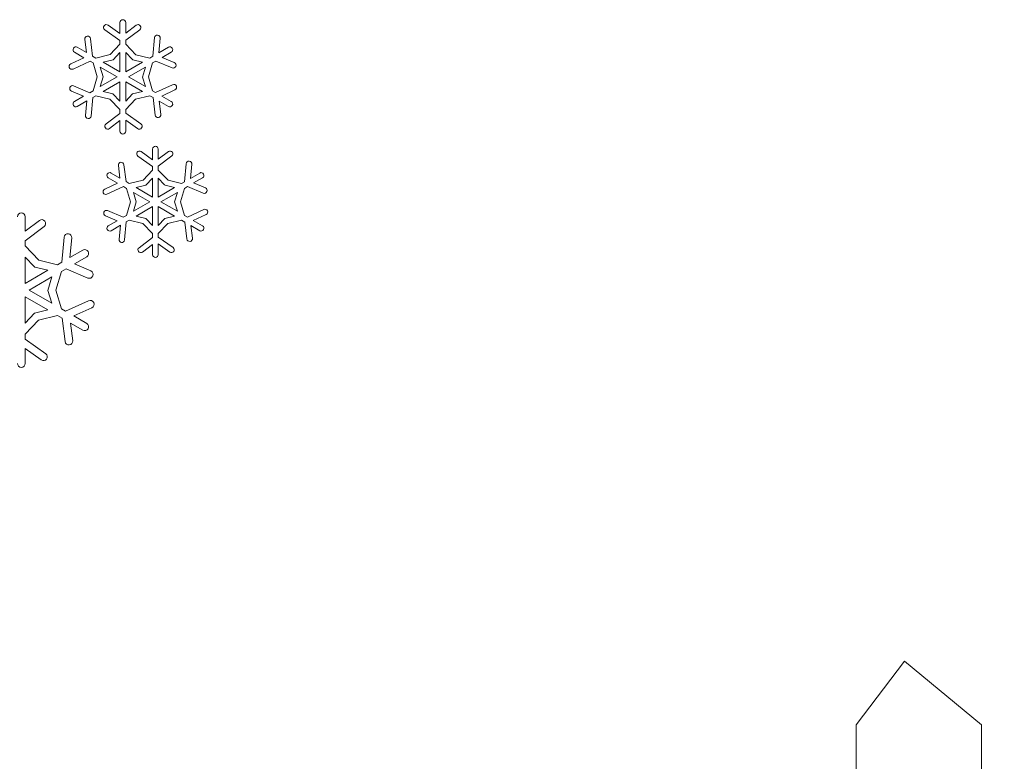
# Model space of a CAD drawing. Header units: centimetres. Extents: x -132 to 124, y -95 to 91.
# Tile 34 of 56: x -66 to -46, y 54 to 69. Entities that reach past the tile are written whole.
import ezdxf

# ---------------------------------------------------------------- set-up
doc = ezdxf.new("R2010")
doc.units = ezdxf.units.CM
doc.header["$MEASUREMENT"] = 0
doc.layers.add('Layer 1', color=7, linetype='Continuous')

msp = doc.modelspace()

# ---------------------------------------------------------------- linework, layer by layer
at = {"layer": 'Layer 1', "lineweight": 5}
for points, knots in [([(-63.96622, 68.74423), (-63.99147, 68.76217), (-63.99739, 68.79717), (-63.97928, 68.82241), (-63.97928, 68.82241), (-63.96152, 68.84766), (-63.92652, 68.85358), (-63.90127, 68.83565)], [0, 0, 0, 0, 0.33333333, 0.33333333, 0.33333333, 0.33333333, 1, 1, 1, 1]), ([(-63.90127, 68.83565), (-63.90127, 68.83565), (-63.6662, 68.66883), (-63.6662, 68.66883), (-63.6662, 68.66883), (-63.6662, 68.66883), (-63.6662, 68.88667), (-63.6662, 68.88667)], [0, 0, 0, 0, 0.33333333, 0.33333333, 0.33333333, 0.33333333, 1, 1, 1, 1]), ([(-63.55371, 68.88667), (-63.55371, 68.88667), (-63.55371, 68.67841), (-63.55371, 68.67841), (-63.55371, 68.67841), (-63.55371, 68.67841), (-63.34615, 68.8346), (-63.34615, 68.8346)], [0, 0, 0, 0, 0.33333333, 0.33333333, 0.33333333, 0.33333333, 1, 1, 1, 1]), ([(-63.34615, 68.8346), (-63.32142, 68.85341), (-63.28625, 68.84836), (-63.26744, 68.82381), (-63.26744, 68.82381), (-63.24881, 68.79908), (-63.25369, 68.76373), (-63.27841, 68.7451)], [0, 0, 0, 0, 0.33333333, 0.33333333, 0.33333333, 0.33333333, 1, 1, 1, 1]), ([(-64.24726, 68.56854), (-64.24726, 68.56854), (-64.2053, 68.22655), (-64.2053, 68.22655), (-64.2053, 68.22655), (-64.2053, 68.22655), (-64.13913, 68.18841), (-64.13913, 68.18841), (-64.13913, 68.18841), (-64.13913, 68.18841), (-63.86018, 68.25632), (-63.86018, 68.25632), (-63.86018, 68.25632), (-63.86018, 68.25632), (-63.6662, 68.46127), (-63.6662, 68.46127), (-63.6662, 68.46127), (-63.6662, 68.46127), (-63.6662, 68.53145), (-63.6662, 68.53145), (-63.6662, 68.53145), (-63.6662, 68.53145), (-63.96622, 68.74423), (-63.96622, 68.74423)], [0, 0, 0, 0, 0.14285714, 0.14285714, 0.14285714, 0.14285714, 0.28571429, 0.28571429, 0.28571429, 0.28571429, 0.42857143, 0.42857143, 0.42857143, 0.42857143, 0.57142857, 0.57142857, 0.57142857, 0.57142857, 0.71428571, 0.71428571, 0.71428571, 0.71428571, 1, 1, 1, 1]), ([(-63.27841, 68.7451), (-63.27841, 68.7451), (-63.55371, 68.53789), (-63.55371, 68.53789), (-63.55371, 68.53789), (-63.55371, 68.53789), (-63.55371, 68.46145), (-63.55371, 68.46145), (-63.55371, 68.46145), (-63.55371, 68.46145), (-63.35538, 68.25389), (-63.35538, 68.25389), (-63.35538, 68.25389), (-63.35538, 68.25389), (-63.08061, 68.18841), (-63.08061, 68.18841), (-63.08061, 68.18841), (-63.08061, 68.18841), (-63.02001, 68.22341), (-63.02001, 68.22341), (-63.02001, 68.22341), (-63.02001, 68.22341), (-62.98588, 68.58943), (-62.98588, 68.58943)], [0, 0, 0, 0, 0.14285714, 0.14285714, 0.14285714, 0.14285714, 0.28571429, 0.28571429, 0.28571429, 0.28571429, 0.42857143, 0.42857143, 0.42857143, 0.42857143, 0.57142857, 0.57142857, 0.57142857, 0.57142857, 0.71428571, 0.71428571, 0.71428571, 0.71428571, 1, 1, 1, 1]), ([(-62.98588, 68.58943), (-62.98292, 68.62043), (-62.95541, 68.64306), (-62.92476, 68.6401), (-62.92476, 68.6401), (-62.89377, 68.63714), (-62.8713, 68.6098), (-62.87426, 68.57881)], [0, 0, 0, 0, 0.33333333, 0.33333333, 0.33333333, 0.33333333, 1, 1, 1, 1]), ([(-64.50741, 68.40085), (-64.50741, 68.40085), (-64.32719, 68.29689), (-64.32719, 68.29689), (-64.32719, 68.29689), (-64.32719, 68.29689), (-64.35871, 68.55478), (-64.35871, 68.55478)], [0, 0, 0, 0, 0.33333333, 0.33333333, 0.33333333, 0.33333333, 1, 1, 1, 1]), ([(-64.35871, 68.55478), (-64.36236, 68.5856), (-64.3406, 68.61363), (-64.30978, 68.61747), (-64.30978, 68.61747), (-64.27913, 68.62112), (-64.25092, 68.59936), (-64.24726, 68.56854)], [0, 0, 0, 0, 0.33333333, 0.33333333, 0.33333333, 0.33333333, 1, 1, 1, 1]), ([(-62.87426, 68.57881), (-62.87426, 68.57881), (-62.90108, 68.29219), (-62.90108, 68.29219), (-62.90108, 68.29219), (-62.90108, 68.29219), (-62.7125, 68.40085), (-62.7125, 68.40085)], [0, 0, 0, 0, 0.33333333, 0.33333333, 0.33333333, 0.33333333, 1, 1, 1, 1]), ([(-64.63696, 68.07453), (-64.63696, 68.07453), (-64.37507, 68.19468), (-64.37507, 68.19468), (-64.37507, 68.19468), (-64.37507, 68.19468), (-64.56366, 68.30351), (-64.56366, 68.30351)], [0, 0, 0, 0, 0.33333333, 0.33333333, 0.33333333, 0.33333333, 1, 1, 1, 1]), ([(-63.99861, 68.1071), (-63.99861, 68.1071), (-63.6662, 67.91521), (-63.6662, 67.91521), (-63.6662, 67.91521), (-63.6662, 67.91521), (-63.6662, 68.29811), (-63.6662, 68.29811), (-63.6662, 68.29811), (-63.6662, 68.29811), (-63.80115, 68.15515), (-63.80115, 68.15515), (-63.80115, 68.15515), (-63.80115, 68.15515), (-63.99861, 68.1071), (-63.99861, 68.1071)], [0, 0, 0, 0, 0.2, 0.2, 0.2, 0.2, 0.4, 0.4, 0.4, 0.4, 0.6, 0.6, 0.6, 0.6, 1, 1, 1, 1]), ([(-63.55371, 68.29898), (-63.55371, 68.29898), (-63.55371, 67.91521), (-63.55371, 67.91521), (-63.55371, 67.91521), (-63.55371, 67.91521), (-63.22235, 68.10657), (-63.22235, 68.10657), (-63.22235, 68.10657), (-63.22235, 68.10657), (-63.41336, 68.15202), (-63.41336, 68.15202), (-63.41336, 68.15202), (-63.41336, 68.15202), (-63.42503, 68.16421), (-63.42503, 68.16421), (-63.42503, 68.16421), (-63.42503, 68.16421), (-63.55371, 68.29898), (-63.55371, 68.29898)], [0, 0, 0, 0, 0.16666667, 0.16666667, 0.16666667, 0.16666667, 0.33333333, 0.33333333, 0.33333333, 0.33333333, 0.5, 0.5, 0.5, 0.5, 0.66666667, 0.66666667, 0.66666667, 0.66666667, 1, 1, 1, 1]), ([(-62.65625, 68.30351), (-62.65625, 68.30351), (-62.83665, 68.19938), (-62.83665, 68.19938), (-62.83665, 68.19938), (-62.83665, 68.19938), (-62.5974, 68.09787), (-62.5974, 68.09787)], [0, 0, 0, 0, 0.33333333, 0.33333333, 0.33333333, 0.33333333, 1, 1, 1, 1]), ([(-64.5903, 67.97249), (-64.61851, 67.95961), (-64.65194, 67.97197), (-64.66465, 68.00018), (-64.66465, 68.00018), (-64.67754, 68.02839), (-64.66517, 68.06165), (-64.63696, 68.07453)], [0, 0, 0, 0, 0.33333333, 0.33333333, 0.33333333, 0.33333333, 1, 1, 1, 1]), ([(-64.57863, 67.6413), (-64.57863, 67.6413), (-64.26154, 67.50653), (-64.26154, 67.50653), (-64.26154, 67.50653), (-64.26154, 67.50653), (-64.19537, 67.54466), (-64.19537, 67.54466), (-64.19537, 67.54466), (-64.19537, 67.54466), (-64.11458, 67.82031), (-64.11458, 67.82031), (-64.11458, 67.82031), (-64.11458, 67.82031), (-64.19537, 68.0909), (-64.19537, 68.0909), (-64.19537, 68.0909), (-64.19537, 68.0909), (-64.25597, 68.1259), (-64.25597, 68.1259), (-64.25597, 68.1259), (-64.25597, 68.1259), (-64.5903, 67.97249), (-64.5903, 67.97249)], [0, 0, 0, 0, 0.14285714, 0.14285714, 0.14285714, 0.14285714, 0.28571429, 0.28571429, 0.28571429, 0.28571429, 0.42857143, 0.42857143, 0.42857143, 0.42857143, 0.57142857, 0.57142857, 0.57142857, 0.57142857, 0.71428571, 0.71428571, 0.71428571, 0.71428571, 1, 1, 1, 1]), ([(-62.64128, 67.99426), (-62.64128, 67.99426), (-62.95837, 68.12904), (-62.95837, 68.12904), (-62.95837, 68.12904), (-62.95837, 68.12904), (-63.02454, 68.0909), (-63.02454, 68.0909), (-63.02454, 68.0909), (-63.02454, 68.0909), (-63.10516, 67.81543), (-63.10516, 67.81543), (-63.10516, 67.81543), (-63.10516, 67.81543), (-63.02454, 67.54466), (-63.02454, 67.54466), (-63.02454, 67.54466), (-63.02454, 67.54466), (-62.96377, 67.50984), (-62.96377, 67.50984), (-62.96377, 67.50984), (-62.96377, 67.50984), (-62.62961, 67.66324), (-62.62961, 67.66324)], [0, 0, 0, 0, 0.14285714, 0.14285714, 0.14285714, 0.14285714, 0.28571429, 0.28571429, 0.28571429, 0.28571429, 0.42857143, 0.42857143, 0.42857143, 0.42857143, 0.57142857, 0.57142857, 0.57142857, 0.57142857, 0.71428571, 0.71428571, 0.71428571, 0.71428571, 1, 1, 1, 1]), ([(-62.5974, 68.09787), (-62.56884, 68.08568), (-62.55561, 68.05277), (-62.56762, 68.02421), (-62.56762, 68.02421), (-62.57964, 67.99548), (-62.61255, 67.98225), (-62.64128, 67.99426)], [0, 0, 0, 0, 0.33333333, 0.33333333, 0.33333333, 0.33333333, 1, 1, 1, 1]), ([(-64.05485, 67.6258), (-64.05485, 67.6258), (-63.72244, 67.81787), (-63.72244, 67.81787), (-63.72244, 67.81787), (-63.72244, 67.81787), (-64.05398, 68.00924), (-64.05398, 68.00924), (-64.05398, 68.00924), (-64.05398, 68.00924), (-63.99756, 67.821), (-63.99756, 67.821), (-63.99756, 67.821), (-63.99756, 67.821), (-64.05485, 67.6258), (-64.05485, 67.6258)], [0, 0, 0, 0, 0.2, 0.2, 0.2, 0.2, 0.4, 0.4, 0.4, 0.4, 0.6, 0.6, 0.6, 0.6, 1, 1, 1, 1]), ([(-63.16506, 68.00976), (-63.16506, 68.00976), (-63.49747, 67.81787), (-63.49747, 67.81787), (-63.49747, 67.81787), (-63.49747, 67.81787), (-63.1661, 67.6265), (-63.1661, 67.6265), (-63.1661, 67.6265), (-63.1661, 67.6265), (-63.22217, 67.81456), (-63.22217, 67.81456), (-63.22217, 67.81456), (-63.22217, 67.81456), (-63.16506, 68.00976), (-63.16506, 68.00976)], [0, 0, 0, 0, 0.2, 0.2, 0.2, 0.2, 0.4, 0.4, 0.4, 0.4, 0.6, 0.6, 0.6, 0.6, 1, 1, 1, 1]), ([(-63.6662, 67.33658), (-63.6662, 67.33658), (-63.6662, 67.72036), (-63.6662, 67.72036), (-63.6662, 67.72036), (-63.6662, 67.72036), (-63.99756, 67.52916), (-63.99756, 67.52916), (-63.99756, 67.52916), (-63.99756, 67.52916), (-63.80655, 67.48372), (-63.80655, 67.48372), (-63.80655, 67.48372), (-63.80655, 67.48372), (-63.6662, 67.33658), (-63.6662, 67.33658)], [0, 0, 0, 0, 0.2, 0.2, 0.2, 0.2, 0.4, 0.4, 0.4, 0.4, 0.6, 0.6, 0.6, 0.6, 1, 1, 1, 1]), ([(-63.2213, 67.52864), (-63.2213, 67.52864), (-63.55371, 67.72036), (-63.55371, 67.72036), (-63.55371, 67.72036), (-63.55371, 67.72036), (-63.55371, 67.3378), (-63.55371, 67.3378), (-63.55371, 67.3378), (-63.55371, 67.3378), (-63.41876, 67.48058), (-63.41876, 67.48058), (-63.41876, 67.48058), (-63.41876, 67.48058), (-63.2213, 67.52864), (-63.2213, 67.52864)], [0, 0, 0, 0, 0.2, 0.2, 0.2, 0.2, 0.4, 0.4, 0.4, 0.4, 0.6, 0.6, 0.6, 0.6, 1, 1, 1, 1]), ([(-62.62961, 67.66324), (-62.6014, 67.67595), (-62.56815, 67.66359), (-62.55526, 67.63556), (-62.55526, 67.63556), (-62.54237, 67.60717), (-62.55474, 67.57409), (-62.58295, 67.5612)], [0, 0, 0, 0, 0.33333333, 0.33333333, 0.33333333, 0.33333333, 1, 1, 1, 1]), ([(-64.62251, 67.53787), (-64.65089, 67.54988), (-64.6643, 67.58297), (-64.65246, 67.61153), (-64.65246, 67.61153), (-64.64027, 67.64008), (-64.60736, 67.65349), (-64.57863, 67.6413)], [0, 0, 0, 0, 0.33333333, 0.33333333, 0.33333333, 0.33333333, 1, 1, 1, 1]), ([(-64.56366, 67.33222), (-64.56366, 67.33222), (-64.38343, 67.43618), (-64.38343, 67.43618), (-64.38343, 67.43618), (-64.38343, 67.43618), (-64.62251, 67.53787), (-64.62251, 67.53787)], [0, 0, 0, 0, 0.33333333, 0.33333333, 0.33333333, 0.33333333, 1, 1, 1, 1]), ([(-62.58295, 67.5612), (-62.58295, 67.5612), (-62.84484, 67.44105), (-62.84484, 67.44105), (-62.84484, 67.44105), (-62.84484, 67.44105), (-62.65625, 67.33222), (-62.65625, 67.33222)], [0, 0, 0, 0, 0.33333333, 0.33333333, 0.33333333, 0.33333333, 1, 1, 1, 1]), ([(-64.34582, 67.05675), (-64.34582, 67.05675), (-64.31883, 67.34354), (-64.31883, 67.34354), (-64.31883, 67.34354), (-64.31883, 67.34354), (-64.50741, 67.23471), (-64.50741, 67.23471)], [0, 0, 0, 0, 0.33333333, 0.33333333, 0.33333333, 0.33333333, 1, 1, 1, 1]), ([(-63.9415, 66.89063), (-63.9415, 66.89063), (-63.6662, 67.09785), (-63.6662, 67.09785), (-63.6662, 67.09785), (-63.6662, 67.09785), (-63.6662, 67.17412), (-63.6662, 67.17412), (-63.6662, 67.17412), (-63.6662, 67.17412), (-63.86453, 67.38202), (-63.86453, 67.38202), (-63.86453, 67.38202), (-63.86453, 67.38202), (-64.13931, 67.44732), (-64.13931, 67.44732), (-64.13931, 67.44732), (-64.13931, 67.44732), (-64.19973, 67.4125), (-64.19973, 67.4125), (-64.19973, 67.4125), (-64.19973, 67.4125), (-64.23421, 67.04613), (-64.23421, 67.04613)], [0, 0, 0, 0, 0.14285714, 0.14285714, 0.14285714, 0.14285714, 0.28571429, 0.28571429, 0.28571429, 0.28571429, 0.42857143, 0.42857143, 0.42857143, 0.42857143, 0.57142857, 0.57142857, 0.57142857, 0.57142857, 0.71428571, 0.71428571, 0.71428571, 0.71428571, 1, 1, 1, 1]), ([(-62.97265, 67.0672), (-62.97265, 67.0672), (-63.01461, 67.40901), (-63.01461, 67.40901), (-63.01461, 67.40901), (-63.01461, 67.40901), (-63.08078, 67.44732), (-63.08078, 67.44732), (-63.08078, 67.44732), (-63.08078, 67.44732), (-63.35973, 67.37941), (-63.35973, 67.37941), (-63.35973, 67.37941), (-63.35973, 67.37941), (-63.55371, 67.17429), (-63.55371, 67.17429), (-63.55371, 67.17429), (-63.55371, 67.17429), (-63.55371, 67.10429), (-63.55371, 67.10429), (-63.55371, 67.10429), (-63.55371, 67.10429), (-63.25369, 66.89151), (-63.25369, 66.89151)], [0, 0, 0, 0, 0.14285714, 0.14285714, 0.14285714, 0.14285714, 0.28571429, 0.28571429, 0.28571429, 0.28571429, 0.42857143, 0.42857143, 0.42857143, 0.42857143, 0.57142857, 0.57142857, 0.57142857, 0.57142857, 0.71428571, 0.71428571, 0.71428571, 0.71428571, 1, 1, 1, 1]), ([(-62.7125, 67.23471), (-62.7125, 67.23471), (-62.89272, 67.33884), (-62.89272, 67.33884), (-62.89272, 67.33884), (-62.89272, 67.33884), (-62.8612, 67.08096), (-62.8612, 67.08096)], [0, 0, 0, 0, 0.33333333, 0.33333333, 0.33333333, 0.33333333, 1, 1, 1, 1]), ([(-64.23421, 67.04613), (-64.23699, 67.01531), (-64.2645, 66.99267), (-64.29515, 66.99563), (-64.29515, 66.99563), (-64.32597, 66.99859), (-64.34861, 67.02593), (-64.34582, 67.05675)], [0, 0, 0, 0, 0.33333333, 0.33333333, 0.33333333, 0.33333333, 1, 1, 1, 1]), ([(-63.87376, 66.80096), (-63.89849, 66.78215), (-63.93366, 66.7872), (-63.95247, 66.81193), (-63.95247, 66.81193), (-63.9711, 66.83666), (-63.96622, 66.872), (-63.9415, 66.89063)], [0, 0, 0, 0, 0.33333333, 0.33333333, 0.33333333, 0.33333333, 1, 1, 1, 1]), ([(-63.6662, 66.74924), (-63.6662, 66.74924), (-63.6662, 66.95733), (-63.6662, 66.95733), (-63.6662, 66.95733), (-63.6662, 66.95733), (-63.87376, 66.80096), (-63.87376, 66.80096)], [0, 0, 0, 0, 0.33333333, 0.33333333, 0.33333333, 0.33333333, 1, 1, 1, 1]), ([(-63.31864, 66.80009), (-63.31864, 66.80009), (-63.55371, 66.96673), (-63.55371, 66.96673), (-63.55371, 66.96673), (-63.55371, 66.96673), (-63.55371, 66.74924), (-63.55371, 66.74924)], [0, 0, 0, 0, 0.33333333, 0.33333333, 0.33333333, 0.33333333, 1, 1, 1, 1]), ([(-63.25369, 66.89151), (-63.22844, 66.87357), (-63.22252, 66.8384), (-63.24063, 66.81315), (-63.24063, 66.81315), (-63.25856, 66.78807), (-63.29356, 66.78215), (-63.31864, 66.80009)], [0, 0, 0, 0, 0.33333333, 0.33333333, 0.33333333, 0.33333333, 1, 1, 1, 1]), ([(-62.8612, 67.08096), (-62.85737, 67.05014), (-62.87931, 67.0221), (-62.91013, 67.01827), (-62.91013, 67.01827), (-62.94078, 67.01444), (-62.96881, 67.03638), (-62.97265, 67.0672)], [0, 0, 0, 0, 0.33333333, 0.33333333, 0.33333333, 0.33333333, 1, 1, 1, 1]), ([(-63.31498, 66.25959), (-63.33953, 66.27701), (-63.34528, 66.31114), (-63.32787, 66.33551), (-63.32787, 66.33551), (-63.31028, 66.36007), (-63.27633, 66.36581), (-63.25177, 66.3484)], [0, 0, 0, 0, 0.33333333, 0.33333333, 0.33333333, 0.33333333, 1, 1, 1, 1]), ([(-63.25177, 66.3484), (-63.25177, 66.3484), (-63.02314, 66.18646), (-63.02314, 66.18646), (-63.02314, 66.18646), (-63.02314, 66.18646), (-63.02314, 66.39803), (-63.02314, 66.39803)], [0, 0, 0, 0, 0.33333333, 0.33333333, 0.33333333, 0.33333333, 1, 1, 1, 1]), ([(-62.91362, 66.39803), (-62.91362, 66.39803), (-62.91362, 66.19551), (-62.91362, 66.19551), (-62.91362, 66.19551), (-62.91362, 66.19551), (-62.71163, 66.34753), (-62.71163, 66.34753)], [0, 0, 0, 0, 0.33333333, 0.33333333, 0.33333333, 0.33333333, 1, 1, 1, 1]), ([(-62.71163, 66.34753), (-62.6876, 66.36581), (-62.65329, 66.36094), (-62.63501, 66.33691), (-62.63501, 66.33691), (-62.6169, 66.31288), (-62.62178, 66.27857), (-62.64563, 66.26046)], [0, 0, 0, 0, 0.33333333, 0.33333333, 0.33333333, 0.33333333, 1, 1, 1, 1]), ([(-63.69702, 66.07519), (-63.70068, 66.10497), (-63.67926, 66.13231), (-63.64948, 66.13614), (-63.64948, 66.13614), (-63.61936, 66.13979), (-63.59219, 66.11855), (-63.58836, 66.08843)], [0, 0, 0, 0, 0.33333333, 0.33333333, 0.33333333, 0.33333333, 1, 1, 1, 1]), ([(-63.58836, 66.08843), (-63.58836, 66.08843), (-63.54779, 65.75567), (-63.54779, 65.75567), (-63.54779, 65.75567), (-63.54779, 65.75567), (-63.48336, 65.71858), (-63.48336, 65.71858), (-63.48336, 65.71858), (-63.48336, 65.71858), (-63.21172, 65.78475), (-63.21172, 65.78475), (-63.21172, 65.78475), (-63.21172, 65.78475), (-63.02314, 65.9843), (-63.02314, 65.9843), (-63.02314, 65.9843), (-63.02314, 65.9843), (-63.02314, 66.05238), (-63.02314, 66.05238), (-63.02314, 66.05238), (-63.02314, 66.05238), (-63.31498, 66.25959), (-63.31498, 66.25959)], [0, 0, 0, 0, 0.14285714, 0.14285714, 0.14285714, 0.14285714, 0.28571429, 0.28571429, 0.28571429, 0.28571429, 0.42857143, 0.42857143, 0.42857143, 0.42857143, 0.57142857, 0.57142857, 0.57142857, 0.57142857, 0.71428571, 0.71428571, 0.71428571, 0.71428571, 1, 1, 1, 1]), ([(-62.64563, 66.26046), (-62.64563, 66.26046), (-62.91362, 66.05865), (-62.91362, 66.05865), (-62.91362, 66.05865), (-62.91362, 66.05865), (-62.91362, 65.98447), (-62.91362, 65.98447), (-62.91362, 65.98447), (-62.91362, 65.98447), (-62.72068, 65.78231), (-62.72068, 65.78231), (-62.72068, 65.78231), (-62.72068, 65.78231), (-62.45322, 65.71858), (-62.45322, 65.71858), (-62.45322, 65.71858), (-62.45322, 65.71858), (-62.39437, 65.75271), (-62.39437, 65.75271), (-62.39437, 65.75271), (-62.39437, 65.75271), (-62.36093, 66.10897), (-62.36093, 66.10897)], [0, 0, 0, 0, 0.14285714, 0.14285714, 0.14285714, 0.14285714, 0.28571429, 0.28571429, 0.28571429, 0.28571429, 0.42857143, 0.42857143, 0.42857143, 0.42857143, 0.57142857, 0.57142857, 0.57142857, 0.57142857, 0.71428571, 0.71428571, 0.71428571, 0.71428571, 1, 1, 1, 1]), ([(-62.36093, 66.10897), (-62.35797, 66.13892), (-62.33151, 66.16104), (-62.30138, 66.15808), (-62.30138, 66.15808), (-62.27143, 66.15529), (-62.24949, 66.12865), (-62.25228, 66.0987)], [0, 0, 0, 0, 0.33333333, 0.33333333, 0.33333333, 0.33333333, 1, 1, 1, 1]), ([(-63.84172, 65.92544), (-63.84172, 65.92544), (-63.6662, 65.82427), (-63.6662, 65.82427), (-63.6662, 65.82427), (-63.6662, 65.82427), (-63.69702, 66.07519), (-63.69702, 66.07519)], [0, 0, 0, 0, 0.33333333, 0.33333333, 0.33333333, 0.33333333, 1, 1, 1, 1]), ([(-62.25228, 66.0987), (-62.25228, 66.0987), (-62.2784, 65.81957), (-62.2784, 65.81957), (-62.2784, 65.81957), (-62.2784, 65.81957), (-62.09504, 65.92544), (-62.09504, 65.92544)], [0, 0, 0, 0, 0.33333333, 0.33333333, 0.33333333, 0.33333333, 1, 1, 1, 1]), ([(-63.96779, 65.60783), (-63.96779, 65.60783), (-63.71304, 65.72467), (-63.71304, 65.72467), (-63.71304, 65.72467), (-63.71304, 65.72467), (-63.8964, 65.83072), (-63.8964, 65.83072)], [0, 0, 0, 0, 0.33333333, 0.33333333, 0.33333333, 0.33333333, 1, 1, 1, 1]), ([(-63.3465, 65.63952), (-63.3465, 65.63952), (-63.02314, 65.45286), (-63.02314, 65.45286), (-63.02314, 65.45286), (-63.02314, 65.45286), (-63.02314, 65.82532), (-63.02314, 65.82532), (-63.02314, 65.82532), (-63.02314, 65.82532), (-63.15444, 65.68619), (-63.15444, 65.68619), (-63.15444, 65.68619), (-63.15444, 65.68619), (-63.3465, 65.63952), (-63.3465, 65.63952)], [0, 0, 0, 0, 0.2, 0.2, 0.2, 0.2, 0.4, 0.4, 0.4, 0.4, 0.6, 0.6, 0.6, 0.6, 1, 1, 1, 1]), ([(-62.91362, 65.82636), (-62.91362, 65.82636), (-62.91362, 65.45286), (-62.91362, 65.45286), (-62.91362, 65.45286), (-62.91362, 65.45286), (-62.59113, 65.639), (-62.59113, 65.639), (-62.59113, 65.639), (-62.59113, 65.639), (-62.77693, 65.68323), (-62.77693, 65.68323), (-62.77693, 65.68323), (-62.77693, 65.68323), (-62.78842, 65.69507), (-62.78842, 65.69507), (-62.78842, 65.69507), (-62.78842, 65.69507), (-62.91362, 65.82636), (-62.91362, 65.82636)], [0, 0, 0, 0, 0.16666667, 0.16666667, 0.16666667, 0.16666667, 0.33333333, 0.33333333, 0.33333333, 0.33333333, 0.5, 0.5, 0.5, 0.5, 0.66666667, 0.66666667, 0.66666667, 0.66666667, 1, 1, 1, 1]), ([(-62.04036, 65.83072), (-62.04036, 65.83072), (-62.21571, 65.72937), (-62.21571, 65.72937), (-62.21571, 65.72937), (-62.21571, 65.72937), (-61.98307, 65.63047), (-61.98307, 65.63047)], [0, 0, 0, 0, 0.33333333, 0.33333333, 0.33333333, 0.33333333, 1, 1, 1, 1]), ([(-63.92234, 65.50858), (-63.94968, 65.49604), (-63.98207, 65.50806), (-63.9946, 65.53557), (-63.9946, 65.53557), (-64.00714, 65.56291), (-63.99513, 65.59529), (-63.96779, 65.60783)], [0, 0, 0, 0, 0.33333333, 0.33333333, 0.33333333, 0.33333333, 1, 1, 1, 1]), ([(-63.91102, 65.18627), (-63.91102, 65.18627), (-63.60247, 65.05515), (-63.60247, 65.05515), (-63.60247, 65.05515), (-63.60247, 65.05515), (-63.53804, 65.09224), (-63.53804, 65.09224), (-63.53804, 65.09224), (-63.53804, 65.09224), (-63.45951, 65.36057), (-63.45951, 65.36057), (-63.45951, 65.36057), (-63.45951, 65.36057), (-63.53804, 65.62385), (-63.53804, 65.62385), (-63.53804, 65.62385), (-63.53804, 65.62385), (-63.59707, 65.65781), (-63.59707, 65.65781), (-63.59707, 65.65781), (-63.59707, 65.65781), (-63.92234, 65.50858), (-63.92234, 65.50858)], [0, 0, 0, 0, 0.14285714, 0.14285714, 0.14285714, 0.14285714, 0.28571429, 0.28571429, 0.28571429, 0.28571429, 0.42857143, 0.42857143, 0.42857143, 0.42857143, 0.57142857, 0.57142857, 0.57142857, 0.57142857, 0.71428571, 0.71428571, 0.71428571, 0.71428571, 1, 1, 1, 1]), ([(-63.40118, 65.17129), (-63.40118, 65.17129), (-63.07782, 65.35796), (-63.07782, 65.35796), (-63.07782, 65.35796), (-63.07782, 65.35796), (-63.4003, 65.54427), (-63.4003, 65.54427), (-63.4003, 65.54427), (-63.4003, 65.54427), (-63.34563, 65.36127), (-63.34563, 65.36127), (-63.34563, 65.36127), (-63.34563, 65.36127), (-63.40118, 65.17129), (-63.40118, 65.17129)], [0, 0, 0, 0, 0.2, 0.2, 0.2, 0.2, 0.4, 0.4, 0.4, 0.4, 0.6, 0.6, 0.6, 0.6, 1, 1, 1, 1]), ([(-62.53524, 65.54497), (-62.53524, 65.54497), (-62.85894, 65.35796), (-62.85894, 65.35796), (-62.85894, 65.35796), (-62.85894, 65.35796), (-62.53645, 65.17181), (-62.53645, 65.17181), (-62.53645, 65.17181), (-62.53645, 65.17181), (-62.59096, 65.355), (-62.59096, 65.355), (-62.59096, 65.355), (-62.59096, 65.355), (-62.53524, 65.54497), (-62.53524, 65.54497)], [0, 0, 0, 0, 0.2, 0.2, 0.2, 0.2, 0.4, 0.4, 0.4, 0.4, 0.6, 0.6, 0.6, 0.6, 1, 1, 1, 1]), ([(-62.02556, 65.52982), (-62.02556, 65.52982), (-62.33429, 65.66094), (-62.33429, 65.66094), (-62.33429, 65.66094), (-62.33429, 65.66094), (-62.39854, 65.62385), (-62.39854, 65.62385), (-62.39854, 65.62385), (-62.39854, 65.62385), (-62.47708, 65.35569), (-62.47708, 65.35569), (-62.47708, 65.35569), (-62.47708, 65.35569), (-62.39854, 65.09224), (-62.39854, 65.09224), (-62.39854, 65.09224), (-62.39854, 65.09224), (-62.33969, 65.05828), (-62.33969, 65.05828), (-62.33969, 65.05828), (-62.33969, 65.05828), (-62.01424, 65.20751), (-62.01424, 65.20751)], [0, 0, 0, 0, 0.14285714, 0.14285714, 0.14285714, 0.14285714, 0.28571429, 0.28571429, 0.28571429, 0.28571429, 0.42857143, 0.42857143, 0.42857143, 0.42857143, 0.57142857, 0.57142857, 0.57142857, 0.57142857, 0.71428571, 0.71428571, 0.71428571, 0.71428571, 1, 1, 1, 1]), ([(-61.98307, 65.63047), (-61.95521, 65.6188), (-61.94215, 65.58659), (-61.95382, 65.5589), (-61.95382, 65.5589), (-61.96566, 65.53104), (-61.99788, 65.51798), (-62.02556, 65.52982)], [0, 0, 0, 0, 0.33333333, 0.33333333, 0.33333333, 0.33333333, 1, 1, 1, 1]), ([(-63.95368, 65.08562), (-63.98137, 65.09746), (-63.9946, 65.12933), (-63.98259, 65.15719), (-63.98259, 65.15719), (-63.97092, 65.18505), (-63.93888, 65.19793), (-63.91102, 65.18627)], [0, 0, 0, 0, 0.33333333, 0.33333333, 0.33333333, 0.33333333, 1, 1, 1, 1]), ([(-63.02314, 64.88973), (-63.02314, 64.88973), (-63.02314, 65.26323), (-63.02314, 65.26323), (-63.02314, 65.26323), (-63.02314, 65.26323), (-63.34545, 65.07709), (-63.34545, 65.07709), (-63.34545, 65.07709), (-63.34545, 65.07709), (-63.15966, 65.03286), (-63.15966, 65.03286), (-63.15966, 65.03286), (-63.15966, 65.03286), (-63.02314, 64.88973), (-63.02314, 64.88973)], [0, 0, 0, 0, 0.2, 0.2, 0.2, 0.2, 0.4, 0.4, 0.4, 0.4, 0.6, 0.6, 0.6, 0.6, 1, 1, 1, 1]), ([(-62.59009, 65.07639), (-62.59009, 65.07639), (-62.91362, 65.26323), (-62.91362, 65.26323), (-62.91362, 65.26323), (-62.91362, 65.26323), (-62.91362, 64.89077), (-62.91362, 64.89077), (-62.91362, 64.89077), (-62.91362, 64.89077), (-62.78215, 65.02973), (-62.78215, 65.02973), (-62.78215, 65.02973), (-62.78215, 65.02973), (-62.59009, 65.07639), (-62.59009, 65.07639)], [0, 0, 0, 0, 0.2, 0.2, 0.2, 0.2, 0.4, 0.4, 0.4, 0.4, 0.6, 0.6, 0.6, 0.6, 1, 1, 1, 1]), ([(-62.01424, 65.20751), (-61.98691, 65.22005), (-61.95452, 65.20786), (-61.94198, 65.1807), (-61.94198, 65.1807), (-61.92944, 65.15318), (-61.94146, 65.12079), (-61.96897, 65.10826)], [0, 0, 0, 0, 0.33333333, 0.33333333, 0.33333333, 0.33333333, 1, 1, 1, 1]), ([(-65.53303, 65.06403), (-65.53303, 65.06403), (-65.53303, 64.78264), (-65.53303, 64.78264), (-65.53303, 64.78264), (-65.53303, 64.78264), (-65.25286, 64.99386), (-65.25286, 64.99386)], [0, 0, 0, 0, 0.33333333, 0.33333333, 0.33333333, 0.33333333, 1, 1, 1, 1]), ([(-65.25286, 64.99386), (-65.21942, 65.0191), (-65.17171, 65.01249), (-65.14664, 64.97905), (-65.14664, 64.97905), (-65.12139, 64.94562), (-65.12801, 64.89808), (-65.16126, 64.87266)], [0, 0, 0, 0, 0.33333333, 0.33333333, 0.33333333, 0.33333333, 1, 1, 1, 1]), ([(-63.8964, 64.88555), (-63.8964, 64.88555), (-63.72087, 64.98689), (-63.72087, 64.98689), (-63.72087, 64.98689), (-63.72087, 64.98689), (-63.95368, 65.08562), (-63.95368, 65.08562)], [0, 0, 0, 0, 0.33333333, 0.33333333, 0.33333333, 0.33333333, 1, 1, 1, 1]), ([(-63.29095, 64.4558), (-63.29095, 64.4558), (-63.02314, 64.65744), (-63.02314, 64.65744), (-63.02314, 64.65744), (-63.02314, 64.65744), (-63.02314, 64.73179), (-63.02314, 64.73179), (-63.02314, 64.73179), (-63.02314, 64.73179), (-63.21608, 64.93396), (-63.21608, 64.93396), (-63.21608, 64.93396), (-63.21608, 64.93396), (-63.48336, 64.99734), (-63.48336, 64.99734), (-63.48336, 64.99734), (-63.48336, 64.99734), (-63.54239, 64.96356), (-63.54239, 64.96356), (-63.54239, 64.96356), (-63.54239, 64.96356), (-63.57565, 64.60712), (-63.57565, 64.60712)], [0, 0, 0, 0, 0.14285714, 0.14285714, 0.14285714, 0.14285714, 0.28571429, 0.28571429, 0.28571429, 0.28571429, 0.42857143, 0.42857143, 0.42857143, 0.42857143, 0.57142857, 0.57142857, 0.57142857, 0.57142857, 0.71428571, 0.71428571, 0.71428571, 0.71428571, 1, 1, 1, 1]), ([(-62.34822, 64.62749), (-62.34822, 64.62749), (-62.38897, 64.96042), (-62.38897, 64.96042), (-62.38897, 64.96042), (-62.38897, 64.96042), (-62.4534, 64.99751), (-62.4534, 64.99751), (-62.4534, 64.99751), (-62.4534, 64.99751), (-62.72504, 64.93134), (-62.72504, 64.93134), (-62.72504, 64.93134), (-62.72504, 64.93134), (-62.91362, 64.73179), (-62.91362, 64.73179), (-62.91362, 64.73179), (-62.91362, 64.73179), (-62.91362, 64.66371), (-62.91362, 64.66371), (-62.91362, 64.66371), (-62.91362, 64.66371), (-62.62178, 64.45667), (-62.62178, 64.45667)], [0, 0, 0, 0, 0.14285714, 0.14285714, 0.14285714, 0.14285714, 0.28571429, 0.28571429, 0.28571429, 0.28571429, 0.42857143, 0.42857143, 0.42857143, 0.42857143, 0.57142857, 0.57142857, 0.57142857, 0.57142857, 0.71428571, 0.71428571, 0.71428571, 0.71428571, 1, 1, 1, 1]), ([(-61.96897, 65.10826), (-61.96897, 65.10826), (-62.22372, 64.99124), (-62.22372, 64.99124), (-62.22372, 64.99124), (-62.22372, 64.99124), (-62.04036, 64.88555), (-62.04036, 64.88555)], [0, 0, 0, 0, 0.33333333, 0.33333333, 0.33333333, 0.33333333, 1, 1, 1, 1]), ([(-65.16126, 64.87266), (-65.16126, 64.87266), (-65.53303, 64.59284), (-65.53303, 64.59284), (-65.53303, 64.59284), (-65.53303, 64.59284), (-65.53303, 64.48975), (-65.53303, 64.48975), (-65.53303, 64.48975), (-65.53303, 64.48975), (-65.26539, 64.20923), (-65.26539, 64.20923), (-65.26539, 64.20923), (-65.26539, 64.20923), (-64.89415, 64.12078), (-64.89415, 64.12078), (-64.89415, 64.12078), (-64.89415, 64.12078), (-64.81231, 64.16796), (-64.81231, 64.16796), (-64.81231, 64.16796), (-64.81231, 64.16796), (-64.76599, 64.66266), (-64.76599, 64.66266)], [0, 0, 0, 0, 0.14285714, 0.14285714, 0.14285714, 0.14285714, 0.28571429, 0.28571429, 0.28571429, 0.28571429, 0.42857143, 0.42857143, 0.42857143, 0.42857143, 0.57142857, 0.57142857, 0.57142857, 0.57142857, 0.71428571, 0.71428571, 0.71428571, 0.71428571, 1, 1, 1, 1]), ([(-63.68431, 64.61739), (-63.68431, 64.61739), (-63.65819, 64.89652), (-63.65819, 64.89652), (-63.65819, 64.89652), (-63.65819, 64.89652), (-63.84172, 64.79065), (-63.84172, 64.79065)], [0, 0, 0, 0, 0.33333333, 0.33333333, 0.33333333, 0.33333333, 1, 1, 1, 1]), ([(-62.09504, 64.79065), (-62.09504, 64.79065), (-62.27039, 64.89199), (-62.27039, 64.89199), (-62.27039, 64.89199), (-62.27039, 64.89199), (-62.23974, 64.64107), (-62.23974, 64.64107)], [0, 0, 0, 0, 0.33333333, 0.33333333, 0.33333333, 0.33333333, 1, 1, 1, 1]), ([(-64.76599, 64.66266), (-64.76199, 64.70428), (-64.72507, 64.73493), (-64.68328, 64.73092), (-64.68328, 64.73092), (-64.64184, 64.72692), (-64.61119, 64.69), (-64.6152, 64.64838)], [0, 0, 0, 0, 0.33333333, 0.33333333, 0.33333333, 0.33333333, 1, 1, 1, 1]), ([(-64.6152, 64.64838), (-64.6152, 64.64838), (-64.65142, 64.26095), (-64.65142, 64.26095), (-64.65142, 64.26095), (-64.65142, 64.26095), (-64.39684, 64.40791), (-64.39684, 64.40791)], [0, 0, 0, 0, 0.33333333, 0.33333333, 0.33333333, 0.33333333, 1, 1, 1, 1]), ([(-63.57565, 64.60712), (-63.57844, 64.57699), (-63.60525, 64.55505), (-63.63503, 64.55801), (-63.63503, 64.55801), (-63.66515, 64.5608), (-63.68727, 64.58744), (-63.68431, 64.61739)], [0, 0, 0, 0, 0.33333333, 0.33333333, 0.33333333, 0.33333333, 1, 1, 1, 1]), ([(-62.23974, 64.64107), (-62.23591, 64.61095), (-62.25715, 64.58361), (-62.28728, 64.57995), (-62.28728, 64.57995), (-62.31723, 64.5763), (-62.34439, 64.59754), (-62.34822, 64.62749)], [0, 0, 0, 0, 0.33333333, 0.33333333, 0.33333333, 0.33333333, 1, 1, 1, 1]), ([(-63.22496, 64.36839), (-63.24916, 64.35028), (-63.28346, 64.35515), (-63.30157, 64.37918), (-63.30157, 64.37918), (-63.31986, 64.40339), (-63.31498, 64.43769), (-63.29095, 64.4558)], [0, 0, 0, 0, 0.33333333, 0.33333333, 0.33333333, 0.33333333, 1, 1, 1, 1]), ([(-63.02314, 64.31806), (-63.02314, 64.31806), (-63.02314, 64.52057), (-63.02314, 64.52057), (-63.02314, 64.52057), (-63.02314, 64.52057), (-63.22496, 64.36839), (-63.22496, 64.36839)], [0, 0, 0, 0, 0.33333333, 0.33333333, 0.33333333, 0.33333333, 1, 1, 1, 1]), ([(-62.68499, 64.36769), (-62.68499, 64.36769), (-62.91362, 64.5298), (-62.91362, 64.5298), (-62.91362, 64.5298), (-62.91362, 64.5298), (-62.91362, 64.31806), (-62.91362, 64.31806)], [0, 0, 0, 0, 0.33333333, 0.33333333, 0.33333333, 0.33333333, 1, 1, 1, 1]), ([(-62.62178, 64.45667), (-62.59705, 64.43926), (-62.59148, 64.40513), (-62.60872, 64.3804), (-62.60872, 64.3804), (-62.6263, 64.35585), (-62.66043, 64.3501), (-62.68499, 64.36769)], [0, 0, 0, 0, 0.33333333, 0.33333333, 0.33333333, 0.33333333, 1, 1, 1, 1]), ([(-65.53303, 64.27018), (-65.53303, 64.27018), (-65.53303, 63.75197), (-65.53303, 63.75197), (-65.53303, 63.75197), (-65.53303, 63.75197), (-65.08569, 64.0102), (-65.08569, 64.0102), (-65.08569, 64.0102), (-65.08569, 64.0102), (-65.34358, 64.07167), (-65.34358, 64.07167), (-65.34358, 64.07167), (-65.34358, 64.07167), (-65.35925, 64.08821), (-65.35925, 64.08821), (-65.35925, 64.08821), (-65.35925, 64.08821), (-65.53303, 64.27018), (-65.53303, 64.27018)], [0, 0, 0, 0, 0.16666667, 0.16666667, 0.16666667, 0.16666667, 0.33333333, 0.33333333, 0.33333333, 0.33333333, 0.5, 0.5, 0.5, 0.5, 0.66666667, 0.66666667, 0.66666667, 0.66666667, 1, 1, 1, 1]), ([(-64.32092, 64.27627), (-64.32092, 64.27627), (-64.56453, 64.13575), (-64.56453, 64.13575), (-64.56453, 64.13575), (-64.56453, 64.13575), (-64.24134, 63.99836), (-64.24134, 63.99836)], [0, 0, 0, 0, 0.33333333, 0.33333333, 0.33333333, 0.33333333, 1, 1, 1, 1]), ([(-64.30055, 63.85871), (-64.30055, 63.85871), (-64.7289, 64.04068), (-64.7289, 64.04068), (-64.7289, 64.04068), (-64.7289, 64.04068), (-64.81823, 63.98931), (-64.81823, 63.98931), (-64.81823, 63.98931), (-64.81823, 63.98931), (-64.92741, 63.61702), (-64.92741, 63.61702), (-64.92741, 63.61702), (-64.92741, 63.61702), (-64.81823, 63.25153), (-64.81823, 63.25153), (-64.81823, 63.25153), (-64.81823, 63.25153), (-64.73639, 63.20416), (-64.73639, 63.20416), (-64.73639, 63.20416), (-64.73639, 63.20416), (-64.28488, 63.41138), (-64.28488, 63.41138)], [0, 0, 0, 0, 0.14285714, 0.14285714, 0.14285714, 0.14285714, 0.28571429, 0.28571429, 0.28571429, 0.28571429, 0.42857143, 0.42857143, 0.42857143, 0.42857143, 0.57142857, 0.57142857, 0.57142857, 0.57142857, 0.71428571, 0.71428571, 0.71428571, 0.71428571, 1, 1, 1, 1]), ([(-64.24134, 63.99836), (-64.20286, 63.98217), (-64.18475, 63.93759), (-64.20112, 63.89911), (-64.20112, 63.89911), (-64.21749, 63.86045), (-64.26189, 63.84252), (-64.30055, 63.85871)], [0, 0, 0, 0, 0.33333333, 0.33333333, 0.33333333, 0.33333333, 1, 1, 1, 1]), ([(-65.00821, 63.87961), (-65.00821, 63.87961), (-65.45711, 63.62033), (-65.45711, 63.62033), (-65.45711, 63.62033), (-65.45711, 63.62033), (-65.0096, 63.36193), (-65.0096, 63.36193), (-65.0096, 63.36193), (-65.0096, 63.36193), (-65.08534, 63.6158), (-65.08534, 63.6158), (-65.08534, 63.6158), (-65.08534, 63.6158), (-65.00821, 63.87961), (-65.00821, 63.87961)], [0, 0, 0, 0, 0.2, 0.2, 0.2, 0.2, 0.4, 0.4, 0.4, 0.4, 0.6, 0.6, 0.6, 0.6, 1, 1, 1, 1]), ([(-65.08413, 63.22959), (-65.08413, 63.22959), (-65.53303, 63.48869), (-65.53303, 63.48869), (-65.53303, 63.48869), (-65.53303, 63.48869), (-65.53303, 62.9717), (-65.53303, 62.9717), (-65.53303, 62.9717), (-65.53303, 62.9717), (-65.35072, 63.16464), (-65.35072, 63.16464), (-65.35072, 63.16464), (-65.35072, 63.16464), (-65.08413, 63.22959), (-65.08413, 63.22959)], [0, 0, 0, 0, 0.2, 0.2, 0.2, 0.2, 0.4, 0.4, 0.4, 0.4, 0.6, 0.6, 0.6, 0.6, 1, 1, 1, 1]), ([(-64.28488, 63.41138), (-64.24674, 63.42879), (-64.20199, 63.4119), (-64.1844, 63.37394), (-64.1844, 63.37394), (-64.16699, 63.33581), (-64.18388, 63.29088), (-64.22184, 63.27364)], [0, 0, 0, 0, 0.33333333, 0.33333333, 0.33333333, 0.33333333, 1, 1, 1, 1]), ([(-64.22184, 63.27364), (-64.22184, 63.27364), (-64.5755, 63.11118), (-64.5755, 63.11118), (-64.5755, 63.11118), (-64.5755, 63.11118), (-64.32092, 62.96422), (-64.32092, 62.96422)], [0, 0, 0, 0, 0.33333333, 0.33333333, 0.33333333, 0.33333333, 1, 1, 1, 1]), ([(-64.74823, 62.60638), (-64.74823, 62.60638), (-64.805, 63.06834), (-64.805, 63.06834), (-64.805, 63.06834), (-64.805, 63.06834), (-64.89415, 63.11989), (-64.89415, 63.11989), (-64.89415, 63.11989), (-64.89415, 63.11989), (-65.27131, 63.02812), (-65.27131, 63.02812), (-65.27131, 63.02812), (-65.27131, 63.02812), (-65.53303, 62.75108), (-65.53303, 62.75108), (-65.53303, 62.75108), (-65.53303, 62.75108), (-65.53303, 62.65636), (-65.53303, 62.65636), (-65.53303, 62.65636), (-65.53303, 62.65636), (-65.12801, 62.36905), (-65.12801, 62.36905)], [0, 0, 0, 0, 0.14285714, 0.14285714, 0.14285714, 0.14285714, 0.28571429, 0.28571429, 0.28571429, 0.28571429, 0.42857143, 0.42857143, 0.42857143, 0.42857143, 0.57142857, 0.57142857, 0.57142857, 0.57142857, 0.71428571, 0.71428571, 0.71428571, 0.71428571, 1, 1, 1, 1]), ([(-64.39684, 62.83258), (-64.39684, 62.83258), (-64.64045, 62.97327), (-64.64045, 62.97327), (-64.64045, 62.97327), (-64.64045, 62.97327), (-64.59778, 62.62501), (-64.59778, 62.62501)], [0, 0, 0, 0, 0.33333333, 0.33333333, 0.33333333, 0.33333333, 1, 1, 1, 1]), ([(-64.59778, 62.62501), (-64.59256, 62.5834), (-64.62199, 62.54544), (-64.66361, 62.54039), (-64.66361, 62.54039), (-64.7054, 62.53516), (-64.74318, 62.56477), (-64.74823, 62.60638)], [0, 0, 0, 0, 0.33333333, 0.33333333, 0.33333333, 0.33333333, 1, 1, 1, 1]), ([(-65.21577, 62.24559), (-65.21577, 62.24559), (-65.53303, 62.47074), (-65.53303, 62.47074), (-65.53303, 62.47074), (-65.53303, 62.47074), (-65.53303, 62.17663), (-65.53303, 62.17663)], [0, 0, 0, 0, 0.33333333, 0.33333333, 0.33333333, 0.33333333, 1, 1, 1, 1]), ([(-65.12801, 62.36905), (-65.0937, 62.34484), (-65.08587, 62.29748), (-65.11024, 62.26335), (-65.11024, 62.26335), (-65.13445, 62.22939), (-65.18164, 62.22138), (-65.21577, 62.24559)], [0, 0, 0, 0, 0.33333333, 0.33333333, 0.33333333, 0.33333333, 1, 1, 1, 1])]:
    msp.add_open_spline(points, degree=3, knots=knots, dxfattribs=at)
for points in [[(-63.6662, 68.88667), (-63.6662, 68.91749), (-63.64095, 68.94291), (-63.60996, 68.94291)], [(-63.60996, 68.94291), (-63.57913, 68.94291), (-63.55371, 68.91749), (-63.55371, 68.88667)], [(-64.56366, 68.30351), (-64.59047, 68.31901), (-64.5997, 68.35366), (-64.5842, 68.3803)], [(-64.5842, 68.3803), (-64.56871, 68.40712), (-64.53405, 68.41652), (-64.50741, 68.40085)], [(-62.7125, 68.40085), (-62.68586, 68.41652), (-62.6512, 68.40712), (-62.63571, 68.3803)], [(-62.63571, 68.3803), (-62.62021, 68.35366), (-62.62944, 68.31901), (-62.65625, 68.30351)], [(-64.5842, 67.25526), (-64.5997, 67.28225), (-64.59047, 67.31673), (-64.56366, 67.33222)], [(-62.65625, 67.33222), (-62.62944, 67.31673), (-62.62021, 67.28225), (-62.63571, 67.25526)], [(-64.50741, 67.23471), (-64.53405, 67.21939), (-64.56871, 67.22862), (-64.5842, 67.25526)], [(-62.63571, 67.25526), (-62.6512, 67.22862), (-62.68586, 67.21939), (-62.7125, 67.23471)], [(-63.60996, 66.69283), (-63.64095, 66.69283), (-63.6662, 66.71825), (-63.6662, 66.74924)], [(-63.55371, 66.74924), (-63.55371, 66.71825), (-63.57913, 66.69283), (-63.60996, 66.69283)], [(-63.02314, 66.39803), (-63.02314, 66.42815), (-62.99842, 66.45288), (-62.96829, 66.45288)], [(-62.96829, 66.45288), (-62.93834, 66.45288), (-62.91362, 66.42815), (-62.91362, 66.39803)], [(-63.91642, 65.90542), (-63.90127, 65.93154), (-63.86766, 65.94042), (-63.84172, 65.92544)], [(-62.09504, 65.92544), (-62.06892, 65.94042), (-62.03531, 65.93154), (-62.02016, 65.90542)], [(-63.8964, 65.83072), (-63.92234, 65.84569), (-63.93157, 65.8793), (-63.91642, 65.90542)], [(-62.02016, 65.90542), (-62.00519, 65.8793), (-62.01407, 65.84569), (-62.04036, 65.83072)], [(-65.68504, 65.06403), (-65.68504, 65.10565), (-65.65091, 65.13977), (-65.60912, 65.13977)], [(-65.60912, 65.13977), (-65.56733, 65.13977), (-65.53303, 65.10565), (-65.53303, 65.06403)], [(-63.91642, 64.81067), (-63.93157, 64.83662), (-63.92234, 64.87022), (-63.8964, 64.88555)], [(-63.84172, 64.79065), (-63.86766, 64.7755), (-63.90127, 64.78473), (-63.91642, 64.81067)], [(-62.02016, 64.81067), (-62.03531, 64.78473), (-62.06892, 64.7755), (-62.09504, 64.79065)], [(-62.04036, 64.88555), (-62.01407, 64.87022), (-62.00519, 64.83662), (-62.02016, 64.81067)], [(-64.39684, 64.40791), (-64.36062, 64.42881), (-64.31396, 64.41627), (-64.29306, 64.38005)], [(-64.29306, 64.38005), (-64.27216, 64.34383), (-64.2847, 64.29717), (-64.32092, 64.27627)], [(-62.96829, 64.26321), (-62.99842, 64.26321), (-63.02314, 64.28794), (-63.02314, 64.31806)], [(-62.91362, 64.31806), (-62.91362, 64.28794), (-62.93834, 64.26321), (-62.96829, 64.26321)], [(-64.29306, 62.86044), (-64.31396, 62.82422), (-64.36062, 62.81185), (-64.39684, 62.83258)], [(-64.32092, 62.96422), (-64.2847, 62.94332), (-64.27216, 62.89665), (-64.29306, 62.86044)], [(-65.60912, 62.10071), (-65.65091, 62.10071), (-65.68504, 62.13484), (-65.68504, 62.17663)], [(-65.53303, 62.17663), (-65.53303, 62.13484), (-65.56733, 62.10071), (-65.60912, 62.10071)]]:
    msp.add_open_spline(points, degree=3, dxfattribs=at)
at = {"layer": 'Layer 1', "lineweight": 15}
msp.add_open_spline([(-46.25321, 53.94037), (-46.25321, 53.94037), (-46.25321, 53.37793), (-46.25321, 53.37793), (-46.25321, 53.37793), (-46.25321, 53.37793), (-46.47835, 53.37793), (-46.47835, 53.37793), (-46.47835, 53.37793), (-46.47835, 53.37793), (-46.47835, 53.94037), (-46.47835, 53.94037), (-46.47835, 53.94037), (-46.47835, 53.94037), (-46.70315, 53.94037), (-46.70315, 53.94037), (-46.70315, 53.94037), (-46.70315, 53.94037), (-46.70315, 55.06541), (-46.70315, 55.06541), (-46.70315, 55.06541), (-46.70315, 55.06541), (-48.22032, 56.31565), (-48.22032, 56.31565), (-48.22032, 56.31565), (-48.22032, 56.31565), (-49.17298, 55.06541), (-49.17298, 55.06541), (-49.17298, 55.06541), (-49.17298, 55.06541), (-49.17298, 49.44385), (-49.17298, 49.44385), (-49.17298, 49.44385), (-49.17298, 49.44385), (-65.08273, 49.44385), (-65.08273, 49.44385)], degree=3, knots=[0, 0, 0, 0, 0.1, 0.1, 0.1, 0.1, 0.2, 0.2, 0.2, 0.2, 0.3, 0.3, 0.3, 0.3, 0.4, 0.4, 0.4, 0.4, 0.5, 0.5, 0.5, 0.5, 0.6, 0.6, 0.6, 0.6, 0.7, 0.7, 0.7, 0.7, 0.8, 0.8, 0.8, 0.8, 1, 1, 1, 1], dxfattribs=at)

doc.saveas('drawing.dxf')
